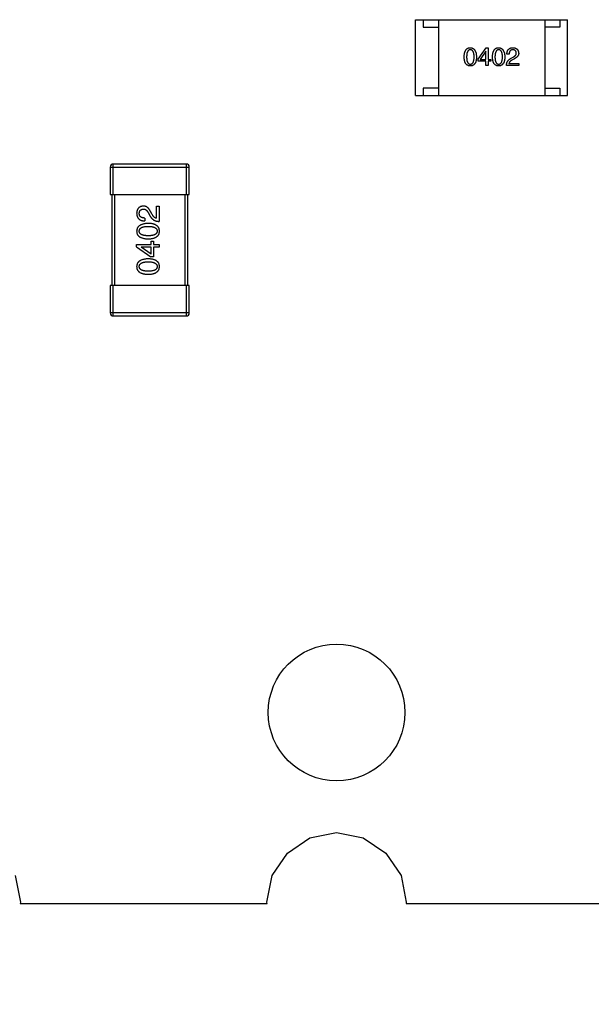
# Model space of a CAD drawing. Header units: millimetres. Extents: x 446.4 to 531.6, y 209.3 to 278.3.
# Tile 14 of 47: x 478.7 to 482.5, y 240.6 to 247.1. Entities that reach past the tile are written whole.
import ezdxf

# ---------------------------------------------------------------- set-up
doc = ezdxf.new("R2010")
doc.units = ezdxf.units.MM
doc.header["$LTSCALE"] = 30.734
doc.header["$PDMODE"] = 3
doc.header["$PDSIZE"] = 0.3125
doc.layers.get('0').update_dxf_attribs({"linetype": 'CONTINUOUS'})
doc.layers.get('Defpoints').update_dxf_attribs({"linetype": 'CONTINUOUS'})
doc.layers.add('dim', color=6, linetype='CONTINUOUS', lineweight=9)
doc.styles.add('Verdana', font='verdana.ttf', dxfattribs={"height": 2.5})
doc.dimstyles.new('aaaaaaaa 3.0', dxfattribs={"dimtxt": 2.5, "dimasz": 1.5, "dimexe": 1.25, "dimexo": 0.625, "dimtad": 1, "dimdec": 1, "dimzin": 9, "dimdsep": 46, "dimtxsty": 'Verdana', "dimcen": 0, "dimazin": 0, "dimtfac": 1, "dimtofl": 0, "dimtmove": 0, "dimatfit": 3, "dimfxl": 1, "dimlwd": 25, "dimlwe": 25, "dimarcsym": 0})

# ---------------------------------------------------------------- blocks, each defined once
blk = doc.blocks.new('*D41')
at = {"layer": 'Defpoints', "color": 0}
for p in [(475.7343, 242.5703), (513.8343, 242.5703), (513.8343, 233.0668)]:
    blk.add_point(p, dxfattribs=at)
at = {"layer": 'dim', "color": 0, "lineweight": 25}
for p, q in [((475.7343, 241.9453), (475.7343, 231.8168)), ((513.8343, 241.9453), (513.8343, 231.8168)), ((477.2343, 233.0668), (512.3343, 233.0668))]:
    blk.add_line(p, q, dxfattribs=at)
at = {"layer": 'dim', "color": 0}
for points in [[(477.2343, 233.3168), (477.2343, 232.8168), (475.7343, 233.0668)], [(512.3343, 232.8168), (512.3343, 233.3168), (513.8343, 233.0668)]]:
    blk.add_solid(points, dxfattribs=at)
at = {"layer": 'dim', "color": 0, "insert": (494.7843, 234.9989), "char_height": 2.5, "attachment_point": 5, "style": 'Verdana'}
blk.add_mtext('38.1', dxfattribs=at)

msp = doc.modelspace()

# ---------------------------------------------------------------- linework, layer by layer
at = {"linetype": 'Continuous'}
for p, q in [((481.3343, 246.6301), (481.3343, 247.1301)), ((481.3343, 247.1301), (482.3343, 247.1301)), ((481.3843, 247.1301), (481.3843, 247.0801)), ((481.4843, 247.1301), (481.4843, 246.6301)), ((482.1843, 247.1301), (482.1843, 246.6301)), ((482.2843, 247.1301), (482.2843, 247.0801)), ((482.3343, 246.6301), (482.3343, 247.1301)), ((481.3843, 247.0801), (481.4843, 247.0801)), ((482.2843, 247.0801), (482.1843, 247.0801)), ((481.745, 246.8711), (481.7988, 246.9458)), ((481.7988, 246.9458), (481.8113, 246.9458)), ((481.8113, 246.9458), (481.8113, 246.8691)), ((481.745, 246.8566), (481.745, 246.8711)), ((481.7962, 246.9229), (481.7588, 246.8691)), ((481.7588, 246.8691), (481.7968, 246.8691)), ((481.7968, 246.9229), (481.7962, 246.9229)), ((481.7968, 246.8691), (481.7968, 246.9229)), ((481.8113, 246.8691), (481.829, 246.8691)), ((481.829, 246.8691), (481.829, 246.8566)), ((481.9499, 246.9032), (481.9348, 246.9032)), ((481.9597, 246.8743), (481.9755, 246.8835)), ((481.9807, 246.8711), (481.9683, 246.8638)), ((481.7968, 246.8566), (481.745, 246.8566)), ((481.7968, 246.8278), (481.7968, 246.8566)), ((481.8113, 246.8278), (481.7968, 246.8278)), ((481.8113, 246.8566), (481.8113, 246.8278)), ((481.829, 246.8566), (481.8113, 246.8566)), ((482.0129, 246.8278), (481.9322, 246.8278)), ((481.9486, 246.8415), (482.0129, 246.8415)), ((482.0129, 246.8415), (482.0129, 246.8278)), ((481.3843, 246.6801), (481.3843, 246.6301)), ((481.4843, 246.6801), (481.3843, 246.6801)), ((482.1843, 246.6801), (482.2843, 246.6801)), ((482.2843, 246.6801), (482.2843, 246.6301)), ((481.3343, 246.6301), (482.3343, 246.6301)), ((479.3242, 246.1601), (479.3242, 245.9801)), ((479.3242, 246.1601), (479.8442, 246.1601)), ((479.3442, 245.9801), (479.3442, 246.1801)), ((479.8242, 246.1801), (479.3442, 246.1801)), ((479.8242, 246.1801), (479.8242, 245.9801)), ((479.8442, 245.9801), (479.8442, 246.1601)), ((479.3242, 245.9801), (479.8442, 245.9801)), ((479.3342, 245.9801), (479.3342, 245.3801)), ((479.3542, 245.3801), (479.3542, 245.9801)), ((479.8142, 245.9801), (479.8142, 245.3801)), ((479.8342, 245.3801), (479.8342, 245.9801)), ((479.6282, 245.8229), (479.6282, 245.9032)), ((479.6282, 245.9032), (479.6455, 245.9032)), ((479.6455, 245.9032), (479.6455, 245.8024)), ((479.5758, 245.8565), (479.5873, 245.8368)), ((479.6004, 245.8475), (479.5914, 245.8631)), ((479.5512, 245.8245), (479.5512, 245.8057)), ((479.4979, 245.6357), (479.4979, 245.6512)), ((479.4979, 245.6512), (479.5938, 245.6512)), ((479.4979, 245.6357), (479.5914, 245.5684)), ((479.5938, 245.6512), (479.5938, 245.6734)), ((479.5938, 245.6734), (479.6094, 245.6734)), ((479.6094, 245.6734), (479.6094, 245.6512)), ((479.6094, 245.6512), (479.6455, 245.6512)), ((479.6455, 245.6512), (479.6455, 245.6332)), ((479.5266, 245.6332), (479.5266, 245.6324)), ((479.5938, 245.6332), (479.5266, 245.6332)), ((479.5938, 245.5857), (479.5266, 245.6324)), ((479.5938, 245.5857), (479.5938, 245.6332)), ((479.6094, 245.6332), (479.6094, 245.5684)), ((479.6455, 245.6332), (479.6094, 245.6332)), ((479.6094, 245.5684), (479.5914, 245.5684)), ((479.3242, 245.3801), (479.3242, 245.2001)), ((479.8442, 245.3801), (479.3242, 245.3801)), ((479.3442, 245.1801), (479.3442, 245.3801)), ((479.8242, 245.3801), (479.8242, 245.1801)), ((479.8442, 245.2001), (479.8442, 245.3801)), ((479.8442, 245.2001), (479.3242, 245.2001)), ((479.3442, 245.1801), (479.8242, 245.1801)), ((480.6387, 241.7442), (480.8143, 241.7792)), ((480.8143, 241.7792), (480.9899, 241.7442)), ((480.4899, 241.6448), (480.6387, 241.7442)), ((480.9899, 241.7442), (481.1387, 241.6448)), ((480.3904, 241.4959), (480.4899, 241.6448)), ((481.1387, 241.6448), (481.2382, 241.4959)), ((478.6982, 241.4959), (478.7331, 241.3203)), ((480.3555, 241.3203), (480.3904, 241.4959)), ((481.2382, 241.4959), (481.2731, 241.3203)), ((478.7331, 241.3203), (478.7315, 241.3124)), ((478.7315, 241.3124), (480.357, 241.3127)), ((480.357, 241.3127), (480.3555, 241.3203)), ((481.2731, 241.3203), (481.2716, 241.3129)), ((481.2716, 241.3129), (482.8969, 241.3132))]:
    msp.add_line(p, q, dxfattribs=at)
msp.add_circle((480.8143, 242.5703), 0.45, dxfattribs=at)
for centre, start, end in [((479.3442, 246.1601), 90.00001, 180.00001), ((479.8242, 246.1601), 0.00001, 90.00001), ((479.3442, 245.2001), 180.00001, 270.00001), ((479.8242, 245.2001), 270.00001, 0.00001)]:
    msp.add_arc(centre, 0.02, start, end, dxfattribs=at)
for points, knots in [([(481.6537, 246.8848), (481.6538, 246.8873), (481.654, 246.892), (481.6546, 246.8988), (481.6555, 246.9052), (481.6567, 246.9111), (481.6582, 246.9166), (481.66, 246.9216), (481.662, 246.9261), (481.6644, 246.9302), (481.6671, 246.9338), (481.6701, 246.937), (481.6734, 246.9396), (481.6771, 246.9418), (481.681, 246.9435), (481.6852, 246.9448), (481.6897, 246.9456), (481.6928, 246.9457), (481.6944, 246.9458)], [0, 0, 0, 0, 0.088823, 0.172287, 0.250296, 0.323438, 0.392244, 0.456221, 0.516635, 0.573871, 0.628, 0.680335, 0.731489, 0.782557, 0.834044, 0.886738, 0.942089, 1, 1, 1, 1]), ([(481.6944, 246.932), (481.6934, 246.932), (481.6915, 246.9319), (481.6887, 246.9314), (481.6861, 246.9305), (481.6837, 246.9291), (481.6815, 246.9274), (481.6795, 246.9254), (481.6777, 246.923), (481.6761, 246.9202), (481.6747, 246.917), (481.6734, 246.9135), (481.6725, 246.9096), (481.6716, 246.9054), (481.6709, 246.9008), (481.6705, 246.8958), (481.6702, 246.8904), (481.6701, 246.8867), (481.6701, 246.8848)], [0, 0, 0, 0, 0.049764, 0.097007, 0.143217, 0.188577, 0.235116, 0.282997, 0.333719, 0.387776, 0.445989, 0.508679, 0.576563, 0.649481, 0.728235, 0.812722, 0.903548, 1, 1, 1, 1]), ([(481.6944, 246.9458), (481.6959, 246.9457), (481.699, 246.9455), (481.7035, 246.9447), (481.7076, 246.9433), (481.7115, 246.9416), (481.715, 246.9394), (481.7183, 246.9367), (481.7213, 246.9335), (481.724, 246.9299), (481.7264, 246.9258), (481.7285, 246.9213), (481.7303, 246.9163), (481.7319, 246.9109), (481.7331, 246.905), (481.734, 246.8987), (481.7347, 246.8919), (481.7349, 246.8872), (481.735, 246.8848)], [0, 0, 0, 0, 0.057415, 0.112361, 0.16496, 0.216437, 0.267441, 0.318839, 0.371478, 0.426325, 0.483626, 0.544235, 0.608673, 0.677374, 0.750405, 0.828394, 0.911525, 1, 1, 1, 1]), ([(481.7193, 246.8848), (481.7193, 246.8867), (481.7192, 246.8904), (481.719, 246.8958), (481.7185, 246.9008), (481.7178, 246.9054), (481.7169, 246.9096), (481.7159, 246.9135), (481.7146, 246.917), (481.7132, 246.9202), (481.7115, 246.923), (481.7097, 246.9254), (481.7076, 246.9274), (481.7053, 246.9292), (481.7029, 246.9305), (481.7002, 246.9314), (481.6974, 246.9319), (481.6954, 246.932), (481.6944, 246.932)], [0, 0, 0, 0, 0.095719, 0.185854, 0.269738, 0.347952, 0.420315, 0.487894, 0.550245, 0.608186, 0.662454, 0.713283, 0.761375, 0.808209, 0.854301, 0.901312, 0.949396, 1, 1, 1, 1]), ([(481.8402, 246.8848), (481.8403, 246.8873), (481.8405, 246.892), (481.8411, 246.8988), (481.842, 246.9052), (481.8432, 246.9111), (481.8447, 246.9166), (481.8465, 246.9216), (481.8486, 246.9261), (481.851, 246.9302), (481.8536, 246.9338), (481.8567, 246.937), (481.86, 246.9396), (481.8636, 246.9418), (481.8675, 246.9435), (481.8717, 246.9448), (481.8762, 246.9456), (481.8793, 246.9457), (481.8809, 246.9458)], [0, 0, 0, 0, 0.088823, 0.172287, 0.250296, 0.323438, 0.392244, 0.456221, 0.516635, 0.573871, 0.628, 0.680335, 0.731489, 0.782557, 0.834044, 0.886738, 0.942089, 1, 1, 1, 1]), ([(481.8809, 246.932), (481.8799, 246.932), (481.878, 246.9319), (481.8752, 246.9314), (481.8726, 246.9305), (481.8702, 246.9291), (481.868, 246.9274), (481.866, 246.9254), (481.8642, 246.923), (481.8626, 246.9202), (481.8612, 246.917), (481.86, 246.9135), (481.859, 246.9096), (481.8581, 246.9054), (481.8574, 246.9008), (481.857, 246.8958), (481.8567, 246.8904), (481.8567, 246.8867), (481.8566, 246.8848)], [0, 0, 0, 0, 0.049764, 0.097007, 0.143217, 0.188577, 0.235116, 0.282997, 0.333719, 0.387776, 0.445989, 0.508679, 0.576563, 0.649481, 0.728235, 0.812722, 0.903548, 1, 1, 1, 1]), ([(481.8809, 246.9458), (481.8825, 246.9457), (481.8855, 246.9455), (481.89, 246.9447), (481.8941, 246.9433), (481.898, 246.9416), (481.9016, 246.9394), (481.9048, 246.9367), (481.9078, 246.9335), (481.9105, 246.9299), (481.9129, 246.9258), (481.915, 246.9213), (481.9169, 246.9163), (481.9184, 246.9109), (481.9196, 246.905), (481.9206, 246.8987), (481.9212, 246.8919), (481.9215, 246.8872), (481.9216, 246.8848)], [0, 0, 0, 0, 0.057415, 0.112361, 0.16496, 0.216437, 0.267441, 0.318839, 0.371478, 0.426325, 0.483626, 0.544235, 0.608673, 0.677374, 0.750405, 0.828394, 0.911525, 1, 1, 1, 1]), ([(481.9058, 246.8848), (481.9058, 246.8867), (481.9058, 246.8904), (481.9055, 246.8958), (481.905, 246.9008), (481.9043, 246.9054), (481.9035, 246.9096), (481.9024, 246.9135), (481.9011, 246.917), (481.8997, 246.9202), (481.898, 246.923), (481.8962, 246.9254), (481.8941, 246.9274), (481.8919, 246.9292), (481.8894, 246.9305), (481.8867, 246.9314), (481.8839, 246.9319), (481.8819, 246.932), (481.8809, 246.932)], [0, 0, 0, 0, 0.095719, 0.185854, 0.269738, 0.347952, 0.420315, 0.487894, 0.550245, 0.608186, 0.662454, 0.713283, 0.761375, 0.808209, 0.854301, 0.901312, 0.949396, 1, 1, 1, 1]), ([(481.9348, 246.9032), (481.9349, 246.9049), (481.935, 246.9081), (481.9355, 246.9128), (481.9364, 246.9172), (481.9375, 246.9213), (481.939, 246.9251), (481.9408, 246.9285), (481.9429, 246.9317), (481.9453, 246.9345), (481.948, 246.9371), (481.951, 246.9393), (481.9543, 246.9412), (481.958, 246.9427), (481.9619, 246.944), (481.9662, 246.9449), (481.9707, 246.9456), (481.9739, 246.9457), (481.9755, 246.9458)], [0, 0, 0, 0, 0.074935, 0.145873, 0.212498, 0.27598, 0.33603, 0.394042, 0.450372, 0.505546, 0.560812, 0.616481, 0.673265, 0.732328, 0.7938, 0.858943, 0.92718, 1, 1, 1, 1]), ([(481.9735, 246.932), (481.9726, 246.932), (481.9708, 246.932), (481.9682, 246.9316), (481.9657, 246.9311), (481.9634, 246.9303), (481.9613, 246.9293), (481.9594, 246.928), (481.9577, 246.9265), (481.9561, 246.9248), (481.9547, 246.9229), (481.9535, 246.9207), (481.9525, 246.9184), (481.9516, 246.9158), (481.9509, 246.9129), (481.9504, 246.9099), (481.95, 246.9066), (481.9499, 246.9043), (481.9499, 246.9032)], [0, 0, 0, 0, 0.065945, 0.127767, 0.186553, 0.242898, 0.297728, 0.351599, 0.404854, 0.459191, 0.515338, 0.573322, 0.634405, 0.698538, 0.767039, 0.84022, 0.917406, 1, 1, 1, 1]), ([(481.9971, 246.9111), (481.997, 246.9119), (481.9969, 246.9135), (481.9965, 246.9158), (481.9959, 246.918), (481.9952, 246.92), (481.9943, 246.9218), (481.9932, 246.9236), (481.992, 246.9251), (481.9906, 246.9265), (481.989, 246.9277), (481.9873, 246.9288), (481.9854, 246.9297), (481.9833, 246.9305), (481.9811, 246.9311), (481.9787, 246.9316), (481.9762, 246.9319), (481.9744, 246.932), (481.9735, 246.932)], [0, 0, 0, 0, 0.069456, 0.136175, 0.198596, 0.258993, 0.316838, 0.37342, 0.428889, 0.48454, 0.540119, 0.597644, 0.65702, 0.718534, 0.783117, 0.851564, 0.923888, 1, 1, 1, 1]), ([(481.9755, 246.9458), (481.9769, 246.9457), (481.9797, 246.9455), (481.9837, 246.9449), (481.9875, 246.944), (481.9911, 246.9429), (481.9943, 246.9416), (481.9973, 246.94), (482.0001, 246.9381), (482.0026, 246.936), (482.0048, 246.9337), (482.0068, 246.9311), (482.0084, 246.9282), (482.0098, 246.9251), (482.011, 246.9218), (482.0119, 246.9182), (482.0125, 246.9144), (482.0127, 246.9117), (482.0129, 246.9104)], [0, 0, 0, 0, 0.074847, 0.14558, 0.212628, 0.276599, 0.337792, 0.396608, 0.453638, 0.509854, 0.565589, 0.621545, 0.678777, 0.737222, 0.798388, 0.862259, 0.929312, 1, 1, 1, 1]), ([(481.6944, 246.8258), (481.6928, 246.8259), (481.6897, 246.826), (481.6852, 246.8268), (481.681, 246.828), (481.6771, 246.8296), (481.6735, 246.8318), (481.6701, 246.8344), (481.6671, 246.8374), (481.6645, 246.8409), (481.662, 246.8448), (481.66, 246.8492), (481.6582, 246.8541), (481.6567, 246.8593), (481.6555, 246.8651), (481.6546, 246.8713), (481.654, 246.8779), (481.6538, 246.8825), (481.6537, 246.8848)], [0, 0, 0, 0, 0.059135, 0.115606, 0.169241, 0.221578, 0.273261, 0.324749, 0.377329, 0.431642, 0.488541, 0.548597, 0.612232, 0.680174, 0.752504, 0.829777, 0.912307, 1, 1, 1, 1]), ([(481.6701, 246.8848), (481.6701, 246.8829), (481.6702, 246.8792), (481.6705, 246.8739), (481.6709, 246.8689), (481.6716, 246.8643), (481.6724, 246.86), (481.6734, 246.8561), (481.6747, 246.8526), (481.6761, 246.8495), (481.6777, 246.8467), (481.6795, 246.8442), (481.6815, 246.8422), (481.6837, 246.8405), (481.6861, 246.8392), (481.6887, 246.8383), (481.6915, 246.8377), (481.6934, 246.8376), (481.6944, 246.8376)], [0, 0, 0, 0, 0.096457, 0.187288, 0.27178, 0.350132, 0.423455, 0.491343, 0.554037, 0.612253, 0.666313, 0.717038, 0.764921, 0.811214, 0.856775, 0.902988, 0.950234, 1, 1, 1, 1]), ([(481.6944, 246.8376), (481.6954, 246.8377), (481.6974, 246.8378), (481.7002, 246.8384), (481.7029, 246.8394), (481.7053, 246.8408), (481.7076, 246.8425), (481.7096, 246.8445), (481.7115, 246.847), (481.7132, 246.8498), (481.7146, 246.8529), (481.7159, 246.8564), (481.7169, 246.8603), (481.7178, 246.8645), (481.7185, 246.8691), (481.719, 246.874), (481.7192, 246.8793), (481.7193, 246.8829), (481.7193, 246.8848)], [0, 0, 0, 0, 0.050879, 0.099377, 0.146973, 0.193618, 0.240619, 0.289461, 0.34047, 0.395283, 0.453059, 0.515633, 0.582666, 0.655287, 0.732971, 0.815933, 0.905166, 1, 1, 1, 1]), ([(481.735, 246.8848), (481.735, 246.8825), (481.7348, 246.8779), (481.7342, 246.8713), (481.7333, 246.8651), (481.7321, 246.8593), (481.7306, 246.8541), (481.7288, 246.8492), (481.7267, 246.8448), (481.7243, 246.8409), (481.7216, 246.8374), (481.7186, 246.8344), (481.7153, 246.8318), (481.7117, 246.8296), (481.7078, 246.828), (481.7036, 246.8268), (481.6991, 246.826), (481.696, 246.8259), (481.6944, 246.8258)], [0, 0, 0, 0, 0.08769, 0.170218, 0.24749, 0.319818, 0.387758, 0.451391, 0.511445, 0.568185, 0.622681, 0.67526, 0.726746, 0.778428, 0.830764, 0.884397, 0.940866, 1, 1, 1, 1]), ([(481.8809, 246.8258), (481.8793, 246.8259), (481.8762, 246.826), (481.8717, 246.8268), (481.8675, 246.828), (481.8636, 246.8296), (481.86, 246.8318), (481.8567, 246.8344), (481.8536, 246.8374), (481.851, 246.8409), (481.8486, 246.8448), (481.8465, 246.8492), (481.8447, 246.8541), (481.8432, 246.8593), (481.842, 246.8651), (481.8411, 246.8713), (481.8405, 246.8779), (481.8403, 246.8825), (481.8402, 246.8848)], [0, 0, 0, 0, 0.059135, 0.115606, 0.169241, 0.221578, 0.273261, 0.324749, 0.377329, 0.431642, 0.488541, 0.548597, 0.612232, 0.680174, 0.752504, 0.829777, 0.912307, 1, 1, 1, 1]), ([(481.8566, 246.8848), (481.8567, 246.8829), (481.8567, 246.8792), (481.857, 246.8739), (481.8574, 246.8689), (481.8581, 246.8643), (481.859, 246.86), (481.86, 246.8561), (481.8612, 246.8526), (481.8626, 246.8495), (481.8642, 246.8467), (481.866, 246.8442), (481.868, 246.8422), (481.8702, 246.8405), (481.8726, 246.8392), (481.8752, 246.8383), (481.878, 246.8377), (481.8799, 246.8376), (481.8809, 246.8376)], [0, 0, 0, 0, 0.096457, 0.187288, 0.27178, 0.350132, 0.423455, 0.491343, 0.554037, 0.612253, 0.666313, 0.717038, 0.764921, 0.811214, 0.856775, 0.902988, 0.950234, 1, 1, 1, 1]), ([(481.8809, 246.8376), (481.8819, 246.8377), (481.8839, 246.8378), (481.8867, 246.8384), (481.8894, 246.8394), (481.8918, 246.8408), (481.8941, 246.8425), (481.8962, 246.8445), (481.898, 246.847), (481.8997, 246.8498), (481.9012, 246.8529), (481.9024, 246.8564), (481.9035, 246.8603), (481.9043, 246.8645), (481.905, 246.8691), (481.9055, 246.874), (481.9058, 246.8793), (481.9058, 246.8829), (481.9058, 246.8848)], [0, 0, 0, 0, 0.050879, 0.099377, 0.146973, 0.193618, 0.240619, 0.289461, 0.34047, 0.395283, 0.453059, 0.515633, 0.582666, 0.655287, 0.732971, 0.815933, 0.905166, 1, 1, 1, 1]), ([(481.9216, 246.8848), (481.9215, 246.8825), (481.9213, 246.8779), (481.9207, 246.8713), (481.9198, 246.8651), (481.9186, 246.8593), (481.9171, 246.8541), (481.9153, 246.8492), (481.9132, 246.8448), (481.9109, 246.8409), (481.9082, 246.8374), (481.9052, 246.8344), (481.9018, 246.8318), (481.8982, 246.8296), (481.8943, 246.828), (481.8901, 246.8268), (481.8856, 246.826), (481.8825, 246.8259), (481.8809, 246.8258)], [0, 0, 0, 0, 0.08769, 0.170218, 0.24749, 0.319818, 0.387758, 0.451391, 0.511445, 0.568185, 0.622681, 0.67526, 0.726746, 0.778428, 0.830764, 0.884397, 0.940866, 1, 1, 1, 1]), ([(481.9322, 246.8278), (481.9322, 246.8291), (481.9323, 246.8317), (481.9327, 246.8355), (481.9333, 246.8392), (481.9341, 246.8427), (481.9351, 246.8461), (481.9363, 246.8494), (481.9377, 246.8525), (481.9394, 246.8555), (481.9412, 246.8584), (481.9433, 246.861), (481.9455, 246.8636), (481.9479, 246.866), (481.9506, 246.8684), (481.9534, 246.8705), (481.9565, 246.8725), (481.9586, 246.8737), (481.9597, 246.8743)], [0, 0, 0, 0, 0.069512, 0.136307, 0.201431, 0.265186, 0.327322, 0.388242, 0.448098, 0.507757, 0.566952, 0.626243, 0.686026, 0.745963, 0.807549, 0.869906, 0.934172, 1, 1, 1, 1]), ([(481.9755, 246.8835), (481.9764, 246.884), (481.9782, 246.8849), (481.9808, 246.8865), (481.9832, 246.888), (481.9854, 246.8896), (481.9874, 246.8912), (481.9893, 246.8929), (481.9909, 246.8945), (481.9923, 246.8963), (481.9936, 246.898), (481.9947, 246.8998), (481.9956, 246.9016), (481.9963, 246.9034), (481.9968, 246.9053), (481.9971, 246.9072), (481.9972, 246.9091), (481.9972, 246.9104), (481.9971, 246.9111)], [0, 0, 0, 0, 0.084365, 0.165386, 0.24176, 0.314729, 0.38433, 0.449952, 0.513164, 0.5734, 0.630824, 0.68644, 0.740136, 0.792605, 0.844515, 0.896112, 0.947763, 1, 1, 1, 1]), ([(482.0129, 246.9104), (482.0129, 246.9094), (482.0129, 246.9074), (482.0127, 246.9045), (482.0122, 246.9016), (482.0114, 246.8988), (482.0103, 246.8961), (482.009, 246.8935), (482.0074, 246.8909), (482.0055, 246.8884), (482.0033, 246.886), (482.0009, 246.8836), (481.9982, 246.8813), (481.9952, 246.8791), (481.992, 246.877), (481.9885, 246.8749), (481.9847, 246.8729), (481.9821, 246.8717), (481.9807, 246.8711)], [0, 0, 0, 0, 0.055083, 0.109453, 0.162685, 0.21614, 0.26961, 0.324284, 0.380202, 0.437433, 0.497084, 0.559152, 0.624288, 0.692446, 0.763862, 0.838743, 0.917269, 1, 1, 1, 1]), ([(481.9683, 246.8638), (481.9669, 246.863), (481.9642, 246.8615), (481.9604, 246.8589), (481.9572, 246.8562), (481.9545, 246.8535), (481.9523, 246.8506), (481.9505, 246.8477), (481.9492, 246.8447), (481.9488, 246.8426), (481.9486, 246.8415)], [0, 0, 0, 0, 0.158292, 0.304606, 0.440272, 0.565336, 0.681745, 0.791834, 0.896966, 1, 1, 1, 1]), ([(479.5422, 245.9032), (479.5405, 245.9031), (479.5372, 245.9028), (479.5324, 245.902), (479.5279, 245.9009), (479.5238, 245.8995), (479.5199, 245.8977), (479.5163, 245.8956), (479.5131, 245.8932), (479.5102, 245.8904), (479.5075, 245.8873), (479.5052, 245.8838), (479.5032, 245.8801), (479.5015, 245.876), (479.5002, 245.8716), (479.499, 245.8669), (479.4983, 245.8618), (479.498, 245.8583), (479.4979, 245.8565)], [0, 0, 0, 0, 0.070688, 0.137741, 0.201612, 0.262778, 0.321223, 0.378455, 0.434411, 0.490146, 0.546362, 0.603392, 0.662208, 0.723401, 0.787372, 0.85442, 0.925153, 1, 1, 1, 1]), ([(479.5914, 245.8631), (479.5906, 245.8648), (479.5891, 245.8681), (479.5865, 245.8728), (479.584, 245.8772), (479.5813, 245.8812), (479.5785, 245.8849), (479.5757, 245.8883), (479.5727, 245.8913), (479.5697, 245.894), (479.5666, 245.8964), (479.5634, 245.8984), (479.56, 245.9001), (479.5567, 245.9014), (479.5532, 245.9024), (479.5496, 245.903), (479.5459, 245.9033), (479.5434, 245.9033), (479.5422, 245.9032)], [0, 0, 0, 0, 0.082731, 0.161257, 0.236138, 0.307554, 0.375712, 0.440848, 0.502916, 0.562567, 0.619798, 0.675716, 0.73039, 0.78386, 0.837315, 0.890547, 0.944917, 1, 1, 1, 1]), ([(479.4979, 245.8565), (479.498, 245.8545), (479.4982, 245.8506), (479.499, 245.8449), (479.5002, 245.8396), (479.5018, 245.8346), (479.5037, 245.8301), (479.5061, 245.8259), (479.5088, 245.8221), (479.512, 245.8187), (479.5156, 245.8157), (479.5195, 245.8131), (479.5238, 245.8109), (479.5286, 245.8091), (479.5337, 245.8076), (479.5392, 245.8066), (479.5451, 245.8059), (479.5491, 245.8058), (479.5512, 245.8057)], [0, 0, 0, 0, 0.07282, 0.141057, 0.2062, 0.267672, 0.326735, 0.383519, 0.439188, 0.494454, 0.549628, 0.605958, 0.66397, 0.72402, 0.787502, 0.854127, 0.925065, 1, 1, 1, 1]), ([(479.5151, 245.8541), (479.5152, 245.8552), (479.5153, 245.8574), (479.5156, 245.8606), (479.5163, 245.8635), (479.517, 245.8663), (479.518, 245.8689), (479.5191, 245.8713), (479.5205, 245.8734), (479.522, 245.8754), (479.5238, 245.8771), (479.5257, 245.8787), (479.5279, 245.88), (479.5302, 245.8812), (479.5327, 245.8821), (479.5354, 245.8828), (479.5383, 245.8833), (479.5403, 245.8835), (479.5414, 245.8836)], [0, 0, 0, 0, 0.076112, 0.148436, 0.216883, 0.281466, 0.34298, 0.402356, 0.459881, 0.51546, 0.571111, 0.62658, 0.683162, 0.741007, 0.801404, 0.863825, 0.930544, 1, 1, 1, 1]), ([(479.5512, 245.8245), (479.5497, 245.8246), (479.5469, 245.8247), (479.5428, 245.8251), (479.539, 245.8258), (479.5355, 245.8266), (479.5322, 245.8277), (479.5292, 245.829), (479.5265, 245.8305), (479.5241, 245.8323), (479.522, 245.8342), (479.5201, 245.8364), (479.5186, 245.8388), (479.5173, 245.8415), (479.5163, 245.8443), (479.5157, 245.8474), (479.5152, 245.8506), (479.5152, 245.8529), (479.5151, 245.8541)], [0, 0, 0, 0, 0.082594, 0.15978, 0.232961, 0.301462, 0.365595, 0.426678, 0.484662, 0.540809, 0.595146, 0.648401, 0.702272, 0.757102, 0.813447, 0.872233, 0.934055, 1, 1, 1, 1]), ([(479.5414, 245.8836), (479.5422, 245.8836), (479.5438, 245.8837), (479.5462, 245.8835), (479.5486, 245.8831), (479.5509, 245.8826), (479.5532, 245.8816), (479.5555, 245.8805), (479.5577, 245.8792), (479.5598, 245.8776), (479.562, 245.8758), (479.5641, 245.8738), (479.5661, 245.8714), (479.5682, 245.8689), (479.5701, 245.8662), (479.5721, 245.8632), (479.574, 245.8599), (479.5752, 245.8577), (479.5758, 245.8565)], [0, 0, 0, 0, 0.052237, 0.103888, 0.155485, 0.207395, 0.259864, 0.31356, 0.369176, 0.4266, 0.486836, 0.550048, 0.61567, 0.685271, 0.75824, 0.834614, 0.915635, 1, 1, 1, 1]), ([(479.5873, 245.8368), (479.588, 245.8355), (479.5895, 245.8328), (479.5921, 245.829), (479.5947, 245.8254), (479.5976, 245.8221), (479.6006, 245.819), (479.6039, 245.8162), (479.6072, 245.8137), (479.6108, 245.8114), (479.6145, 245.8093), (479.6184, 245.8076), (479.6225, 245.8061), (479.6268, 245.8048), (479.6312, 245.8038), (479.6358, 245.8031), (479.6406, 245.8026), (479.6438, 245.8025), (479.6455, 245.8024)], [0, 0, 0, 0, 0.065828, 0.130094, 0.192451, 0.254037, 0.313974, 0.373757, 0.433048, 0.492243, 0.551902, 0.611758, 0.672678, 0.734814, 0.798569, 0.863693, 0.930488, 1, 1, 1, 1]), ([(479.6282, 245.8229), (479.6269, 245.8232), (479.6243, 245.8237), (479.6206, 245.8253), (479.6169, 245.8275), (479.6134, 245.8303), (479.6099, 245.8337), (479.6066, 245.8377), (479.6034, 245.8424), (479.6014, 245.8457), (479.6004, 245.8475)], [0, 0, 0, 0, 0.103034, 0.208166, 0.318255, 0.434664, 0.559728, 0.695394, 0.841708, 1, 1, 1, 1]), ([(479.5741, 245.7891), (479.5711, 245.789), (479.5653, 245.7887), (479.5568, 245.7879), (479.5489, 245.7867), (479.5415, 245.7851), (479.5348, 245.7832), (479.5285, 245.781), (479.5229, 245.7783), (479.5178, 245.7753), (479.5133, 245.7719), (479.5093, 245.7682), (479.506, 245.7641), (479.5032, 245.7597), (479.501, 245.7548), (479.4993, 245.7496), (479.4983, 245.7441), (479.498, 245.7403), (479.4979, 245.7383)], [0, 0, 0, 0, 0.088475, 0.171606, 0.249595, 0.322626, 0.391327, 0.455765, 0.516374, 0.573675, 0.628522, 0.681161, 0.732559, 0.783563, 0.83504, 0.887639, 0.942585, 1, 1, 1, 1]), ([(479.5151, 245.7383), (479.5152, 245.7396), (479.5153, 245.742), (479.516, 245.7456), (479.5171, 245.7489), (479.5187, 245.752), (479.5209, 245.7548), (479.5234, 245.7574), (479.5265, 245.7597), (479.5299, 245.7618), (479.5339, 245.7636), (479.5383, 245.7652), (479.5431, 245.7665), (479.5484, 245.7676), (479.5542, 245.7684), (479.5605, 245.769), (479.5672, 245.7694), (479.5718, 245.7694), (479.5741, 245.7694)], [0, 0, 0, 0, 0.050604, 0.098688, 0.145699, 0.191791, 0.238625, 0.286717, 0.337546, 0.391814, 0.449755, 0.512106, 0.579685, 0.652048, 0.730262, 0.814146, 0.904281, 1, 1, 1, 1]), ([(479.6479, 245.7383), (479.6478, 245.7403), (479.6477, 245.7442), (479.6467, 245.7498), (479.6452, 245.7551), (479.6431, 245.7599), (479.6405, 245.7645), (479.6372, 245.7686), (479.6334, 245.7724), (479.6291, 245.7757), (479.6241, 245.7787), (479.6186, 245.7813), (479.6126, 245.7836), (479.606, 245.7854), (479.5988, 245.787), (479.5911, 245.7881), (479.5828, 245.7888), (479.5771, 245.789), (479.5741, 245.7891)], [0, 0, 0, 0, 0.059134, 0.115603, 0.169236, 0.221572, 0.273254, 0.32474, 0.377319, 0.431815, 0.488555, 0.548609, 0.612242, 0.680182, 0.75251, 0.829782, 0.91231, 1, 1, 1, 1]), ([(479.5741, 245.7694), (479.5765, 245.7694), (479.5811, 245.7694), (479.5877, 245.769), (479.5938, 245.7684), (479.5995, 245.7676), (479.6048, 245.7665), (479.6096, 245.7652), (479.614, 245.7636), (479.618, 245.7618), (479.6214, 245.7597), (479.6245, 245.7574), (479.6271, 245.7548), (479.6292, 245.752), (479.6309, 245.7489), (479.6322, 245.7456), (479.6329, 245.742), (479.6331, 245.7396), (479.6332, 245.7383)], [0, 0, 0, 0, 0.094834, 0.184067, 0.267029, 0.344713, 0.417334, 0.484367, 0.546941, 0.604717, 0.65953, 0.710539, 0.759381, 0.806382, 0.853027, 0.900623, 0.949121, 1, 1, 1, 1]), ([(479.4979, 245.7383), (479.498, 245.7363), (479.4982, 245.7324), (479.4991, 245.7268), (479.5008, 245.7215), (479.5029, 245.7166), (479.5056, 245.7121), (479.509, 245.708), (479.5129, 245.7042), (479.5174, 245.7009), (479.5225, 245.6979), (479.5282, 245.6953), (479.5344, 245.693), (479.5412, 245.6912), (479.5486, 245.6896), (479.5566, 245.6885), (479.5652, 245.6878), (479.5711, 245.6876), (479.5741, 245.6875)], [0, 0, 0, 0, 0.057911, 0.113262, 0.165956, 0.217443, 0.268511, 0.319665, 0.372, 0.426129, 0.483365, 0.543779, 0.607756, 0.676562, 0.749704, 0.827713, 0.911177, 1, 1, 1, 1]), ([(479.5741, 245.708), (479.5718, 245.708), (479.5672, 245.708), (479.5605, 245.7084), (479.5542, 245.709), (479.5484, 245.7098), (479.5431, 245.7109), (479.5383, 245.7121), (479.5339, 245.7137), (479.5299, 245.7155), (479.5265, 245.7175), (479.5234, 245.7197), (479.5209, 245.7222), (479.5187, 245.725), (479.5171, 245.728), (479.516, 245.7312), (479.5153, 245.7347), (479.5152, 245.7371), (479.5151, 245.7383)], [0, 0, 0, 0, 0.096452, 0.187278, 0.271765, 0.350519, 0.423437, 0.491321, 0.554011, 0.612224, 0.666281, 0.717003, 0.764884, 0.811423, 0.856783, 0.902993, 0.950236, 1, 1, 1, 1]), ([(479.6332, 245.7383), (479.6331, 245.7371), (479.633, 245.7347), (479.6323, 245.7312), (479.6312, 245.728), (479.6295, 245.725), (479.6274, 245.7222), (479.6249, 245.7197), (479.6218, 245.7175), (479.6183, 245.7155), (479.6144, 245.7137), (479.61, 245.7121), (479.6051, 245.7109), (479.5998, 245.7098), (479.5941, 245.709), (479.5878, 245.7084), (479.5811, 245.708), (479.5765, 245.708), (479.5741, 245.708)], [0, 0, 0, 0, 0.049766, 0.097012, 0.143225, 0.188786, 0.235079, 0.282962, 0.333687, 0.387747, 0.445963, 0.508657, 0.576545, 0.649868, 0.72822, 0.812712, 0.903543, 1, 1, 1, 1]), ([(479.5741, 245.6875), (479.5771, 245.6876), (479.5828, 245.6878), (479.5911, 245.6885), (479.5988, 245.6896), (479.606, 245.6912), (479.6126, 245.693), (479.6186, 245.6953), (479.6241, 245.6979), (479.629, 245.7009), (479.6334, 245.7042), (479.6372, 245.708), (479.6405, 245.7121), (479.6431, 245.7167), (479.6452, 245.7216), (479.6467, 245.7268), (479.6477, 245.7324), (479.6478, 245.7363), (479.6479, 245.7383)], [0, 0, 0, 0, 0.087693, 0.170223, 0.247496, 0.319826, 0.387768, 0.451403, 0.511459, 0.568358, 0.622671, 0.675251, 0.726739, 0.778422, 0.830759, 0.884394, 0.940865, 1, 1, 1, 1]), ([(479.5741, 245.556), (479.5711, 245.5558), (479.5653, 245.5556), (479.5568, 245.5547), (479.5489, 245.5535), (479.5415, 245.552), (479.5348, 245.5501), (479.5285, 245.5478), (479.5229, 245.5452), (479.5178, 245.5422), (479.5133, 245.5388), (479.5093, 245.5351), (479.506, 245.531), (479.5032, 245.5265), (479.501, 245.5217), (479.4993, 245.5165), (479.4983, 245.5109), (479.498, 245.5071), (479.4979, 245.5051)], [0, 0, 0, 0, 0.088475, 0.171606, 0.249595, 0.322626, 0.391327, 0.455765, 0.516374, 0.573675, 0.628522, 0.681161, 0.732559, 0.783563, 0.83504, 0.887639, 0.942585, 1, 1, 1, 1]), ([(479.4979, 245.5051), (479.498, 245.5032), (479.4982, 245.4993), (479.4991, 245.4936), (479.5008, 245.4884), (479.5029, 245.4835), (479.5056, 245.479), (479.509, 245.4748), (479.5129, 245.4711), (479.5174, 245.4677), (479.5225, 245.4647), (479.5282, 245.4621), (479.5344, 245.4599), (479.5412, 245.458), (479.5486, 245.4565), (479.5566, 245.4554), (479.5652, 245.4546), (479.5711, 245.4544), (479.5741, 245.4543)], [0, 0, 0, 0, 0.057911, 0.113262, 0.165956, 0.217443, 0.268511, 0.319665, 0.372, 0.426129, 0.483365, 0.543779, 0.607756, 0.676562, 0.749704, 0.827713, 0.911177, 1, 1, 1, 1]), ([(479.5151, 245.5051), (479.5152, 245.5064), (479.5153, 245.5089), (479.516, 245.5124), (479.5171, 245.5158), (479.5187, 245.5188), (479.5209, 245.5216), (479.5234, 245.5242), (479.5265, 245.5265), (479.5299, 245.5286), (479.5339, 245.5304), (479.5383, 245.532), (479.5431, 245.5333), (479.5484, 245.5344), (479.5542, 245.5353), (479.5605, 245.5359), (479.5672, 245.5362), (479.5718, 245.5363), (479.5741, 245.5363)], [0, 0, 0, 0, 0.050604, 0.098688, 0.145699, 0.191791, 0.238625, 0.286717, 0.337546, 0.391814, 0.449755, 0.512106, 0.579685, 0.652048, 0.730262, 0.814146, 0.904281, 1, 1, 1, 1]), ([(479.5741, 245.4748), (479.5718, 245.4748), (479.5672, 245.4749), (479.5605, 245.4753), (479.5542, 245.4758), (479.5484, 245.4766), (479.5431, 245.4777), (479.5383, 245.479), (479.5339, 245.4805), (479.5299, 245.4823), (479.5265, 245.4843), (479.5234, 245.4865), (479.5209, 245.4891), (479.5187, 245.4918), (479.5171, 245.4948), (479.516, 245.498), (479.5153, 245.5015), (479.5152, 245.5039), (479.5151, 245.5051)], [0, 0, 0, 0, 0.096452, 0.187278, 0.271765, 0.350519, 0.423437, 0.491321, 0.554011, 0.612224, 0.666281, 0.717003, 0.764884, 0.811423, 0.856783, 0.902993, 0.950236, 1, 1, 1, 1]), ([(479.6479, 245.5051), (479.6478, 245.5071), (479.6477, 245.511), (479.6467, 245.5166), (479.6452, 245.5219), (479.6431, 245.5268), (479.6405, 245.5313), (479.6372, 245.5355), (479.6334, 245.5392), (479.6291, 245.5426), (479.6241, 245.5456), (479.6186, 245.5482), (479.6126, 245.5504), (479.606, 245.5523), (479.5988, 245.5538), (479.5911, 245.5549), (479.5828, 245.5557), (479.5771, 245.5559), (479.5741, 245.556)], [0, 0, 0, 0, 0.059134, 0.115603, 0.169236, 0.221572, 0.273254, 0.32474, 0.377319, 0.431815, 0.488555, 0.548609, 0.612242, 0.680182, 0.75251, 0.829782, 0.91231, 1, 1, 1, 1]), ([(479.5741, 245.5363), (479.5765, 245.5363), (479.5811, 245.5362), (479.5877, 245.5359), (479.5938, 245.5353), (479.5995, 245.5344), (479.6048, 245.5334), (479.6096, 245.532), (479.614, 245.5305), (479.618, 245.5286), (479.6214, 245.5265), (479.6245, 245.5242), (479.6271, 245.5217), (479.6292, 245.5188), (479.6309, 245.5158), (479.6322, 245.5124), (479.6329, 245.5089), (479.6331, 245.5064), (479.6332, 245.5051)], [0, 0, 0, 0, 0.094834, 0.184067, 0.267029, 0.344713, 0.417334, 0.484367, 0.546941, 0.604717, 0.65953, 0.710539, 0.759381, 0.806382, 0.853027, 0.900623, 0.949121, 1, 1, 1, 1]), ([(479.5741, 245.4543), (479.5771, 245.4544), (479.5828, 245.4546), (479.5911, 245.4554), (479.5988, 245.4565), (479.606, 245.458), (479.6126, 245.4599), (479.6186, 245.4621), (479.6241, 245.4647), (479.629, 245.4677), (479.6334, 245.4711), (479.6372, 245.4748), (479.6405, 245.479), (479.6431, 245.4835), (479.6452, 245.4884), (479.6467, 245.4936), (479.6477, 245.4993), (479.6478, 245.5032), (479.6479, 245.5051)], [0, 0, 0, 0, 0.087693, 0.170223, 0.247496, 0.319826, 0.387768, 0.451403, 0.511459, 0.568358, 0.622671, 0.675251, 0.726739, 0.778422, 0.830759, 0.884394, 0.940865, 1, 1, 1, 1]), ([(479.6332, 245.5051), (479.6331, 245.5039), (479.633, 245.5015), (479.6323, 245.498), (479.6312, 245.4948), (479.6295, 245.4918), (479.6274, 245.4891), (479.6249, 245.4866), (479.6218, 245.4843), (479.6183, 245.4823), (479.6144, 245.4805), (479.61, 245.479), (479.6051, 245.4777), (479.5998, 245.4766), (479.5941, 245.4758), (479.5878, 245.4753), (479.5811, 245.4749), (479.5765, 245.4748), (479.5741, 245.4748)], [0, 0, 0, 0, 0.049766, 0.097012, 0.143225, 0.188786, 0.235079, 0.282962, 0.333687, 0.387747, 0.445963, 0.508657, 0.576545, 0.649868, 0.72822, 0.812712, 0.903543, 1, 1, 1, 1])]:
    msp.add_open_spline(points, degree=3, knots=knots, dxfattribs=at)

# ---------------------------------------------------------------- dimensions: what is measured, and where the dimension line sits
at = {"layer": 'dim'}
dim = msp.add_linear_dim(base=(513.8343, 233.0668), p1=(475.7343, 242.5703), p2=(513.8343, 242.5703), dimstyle='aaaaaaaa 3.0', dxfattribs=at)
dim.commit()
dim.dimension.update_dxf_attribs({"geometry": '*D41', "text_midpoint": (494.7843, 234.9989)})

doc.saveas('drawing.dxf')
